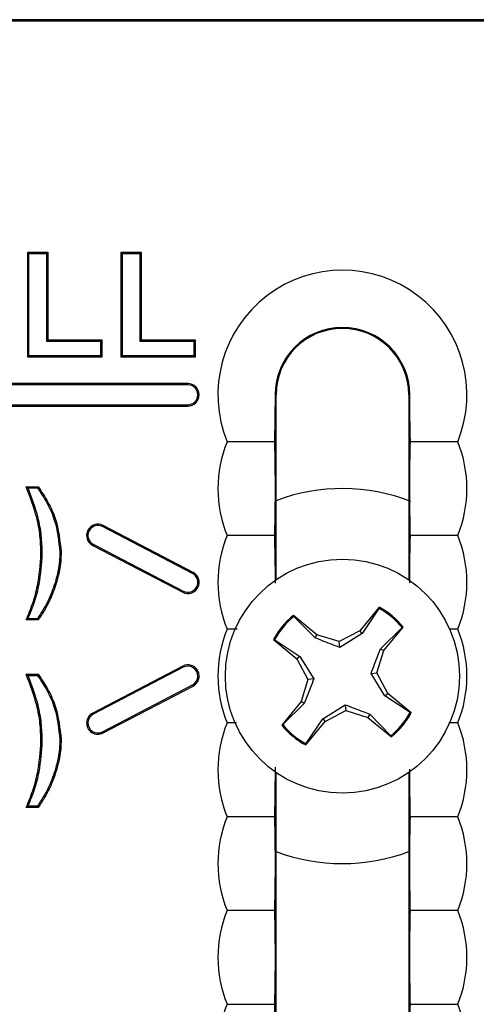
# Model space of a CAD drawing. Header units: inches. Extents: x 0.3 to 33.8, y 0.2 to 21.7.
# Tile 26 of 192: x 12.9185 to 12.9794, y 6.4267 to 6.5579. Entities that reach past the tile are written whole.
import ezdxf

# ---------------------------------------------------------------- set-up
doc = ezdxf.new("R2010")
doc.units = ezdxf.units.IN
doc.header["$MEASUREMENT"] = 0

msp = doc.modelspace()

# ---------------------------------------------------------------- linework, layer by layer
at = {"color": 7, "linetype": 'Continuous', "lineweight": 25}
for p, q in [((13.11156499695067, 6.557917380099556), (12.81156499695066, 6.557917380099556)), ((13.11156499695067, 6.557917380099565), (12.81156499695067, 6.557917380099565)), ((13.11156499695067, 6.557699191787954), (12.81156499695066, 6.557699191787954)), ((12.91960602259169, 6.526917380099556), (12.922298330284, 6.526917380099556)), ((12.91978099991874, 6.526742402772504), (12.91960602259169, 6.526917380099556)), ((12.91960602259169, 6.512917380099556), (12.91960602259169, 6.526917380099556)), ((12.91978099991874, 6.526742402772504), (12.92212335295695, 6.526742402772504)), ((12.91978099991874, 6.513092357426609), (12.91978099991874, 6.526742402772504)), ((12.92212335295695, 6.526742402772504), (12.922298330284, 6.526917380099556)), ((12.92212335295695, 6.526742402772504), (12.92212335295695, 6.515075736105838)), ((12.922298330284, 6.526917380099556), (12.922298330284, 6.51525071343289)), ((12.93222971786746, 6.526742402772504), (12.93205474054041, 6.526917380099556)), ((12.93205474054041, 6.512917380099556), (12.93205474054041, 6.526917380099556)), ((12.93205474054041, 6.526917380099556), (12.93474704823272, 6.526917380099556)), ((12.93222971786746, 6.526742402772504), (12.93457207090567, 6.526742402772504)), ((12.93222971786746, 6.513092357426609), (12.93222971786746, 6.526742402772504)), ((12.93457207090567, 6.526742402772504), (12.93474704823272, 6.526917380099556)), ((12.93457207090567, 6.526742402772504), (12.93457207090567, 6.515075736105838)), ((12.93474704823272, 6.526917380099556), (12.93474704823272, 6.51525071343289)), ((12.92212335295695, 6.515075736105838), (12.922298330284, 6.51525071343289)), ((12.922298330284, 6.51525071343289), (12.92947781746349, 6.51525071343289)), ((12.92930284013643, 6.515075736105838), (12.92947781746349, 6.51525071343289)), ((12.92947781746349, 6.51525071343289), (12.92947781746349, 6.512917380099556)), ((12.93457207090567, 6.515075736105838), (12.93474704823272, 6.51525071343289)), ((12.93474704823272, 6.51525071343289), (12.9419265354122, 6.51525071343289)), ((12.94175155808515, 6.515075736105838), (12.9419265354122, 6.51525071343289)), ((12.9419265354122, 6.51525071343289), (12.9419265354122, 6.512917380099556)), ((12.92212335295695, 6.515075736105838), (12.92930284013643, 6.515075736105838)), ((12.92930284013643, 6.515075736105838), (12.92930284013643, 6.513092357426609)), ((12.93457207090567, 6.515075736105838), (12.94175155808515, 6.515075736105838)), ((12.94175155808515, 6.515075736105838), (12.94175155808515, 6.513092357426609)), ((12.91978099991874, 6.513092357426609), (12.91960602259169, 6.512917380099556)), ((12.92947781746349, 6.512917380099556), (12.91960602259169, 6.512917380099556)), ((12.92930284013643, 6.513092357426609), (12.91978099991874, 6.513092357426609)), ((12.92930284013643, 6.513092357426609), (12.92947781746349, 6.512917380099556)), ((12.93222971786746, 6.513092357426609), (12.93205474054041, 6.512917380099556)), ((12.9419265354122, 6.512917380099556), (12.93205474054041, 6.512917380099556)), ((12.94175155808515, 6.513092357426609), (12.93222971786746, 6.513092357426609)), ((12.94175155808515, 6.513092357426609), (12.9419265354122, 6.512917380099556)), ((12.94096499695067, 6.509417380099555), (12.84396499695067, 6.509417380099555)), ((12.94096499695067, 6.509242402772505), (12.84396499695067, 6.509242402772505)), ((12.94096499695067, 6.509242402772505), (12.94096499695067, 6.509417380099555)), ((12.95258457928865, 6.507917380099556), (12.95271499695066, 6.507917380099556)), ((12.95271499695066, 6.483264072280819), (12.95271499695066, 6.507917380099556)), ((12.97041499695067, 6.507917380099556), (12.97041499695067, 6.483264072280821)), ((12.97054541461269, 6.507917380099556), (12.97041499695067, 6.507917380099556)), ((12.84396499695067, 6.506592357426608), (12.94096499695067, 6.506592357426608)), ((12.84396499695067, 6.506417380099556), (12.94096499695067, 6.506417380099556)), ((12.94096499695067, 6.506592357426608), (12.94096499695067, 6.506417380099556)), ((12.97694347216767, 6.501667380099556), (12.97062687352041, 6.501667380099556)), ((12.91940089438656, 6.495667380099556), (12.92101627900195, 6.495667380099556)), ((12.91965909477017, 6.495492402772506), (12.92092619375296, 6.495492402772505)), ((12.92957707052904, 6.490342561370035), (12.92965789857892, 6.490497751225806)), ((12.94157707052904, 6.484092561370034), (12.92957707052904, 6.490342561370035)), ((12.94165789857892, 6.484247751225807), (12.92965789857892, 6.490497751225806)), ((12.97694347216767, 6.489167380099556), (12.97062687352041, 6.489167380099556)), ((12.92835292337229, 6.487992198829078), (12.92827209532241, 6.487837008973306)), ((12.92827209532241, 6.487837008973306), (12.94027209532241, 6.481587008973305)), ((12.92835292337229, 6.487992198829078), (12.94035292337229, 6.481742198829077)), ((12.92155024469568, 6.486737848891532), (12.92137525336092, 6.486737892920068)), ((12.92389257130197, 6.48693210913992), (12.92406756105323, 6.486931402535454)), ((12.94157707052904, 6.484092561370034), (12.94165789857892, 6.484247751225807)), ((12.92325764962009, 6.482839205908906), (12.92342533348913, 6.482789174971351)), ((12.94035292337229, 6.481742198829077), (12.94027209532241, 6.481587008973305)), ((12.95816039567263, 6.475928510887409), (12.95503442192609, 6.478511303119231)), ((12.95509511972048, 6.478361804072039), (12.95503442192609, 6.478511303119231)), ((12.96645195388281, 6.479597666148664), (12.96386916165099, 6.476471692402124)), ((12.96642053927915, 6.479439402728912), (12.96417767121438, 6.476093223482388)), ((12.96642053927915, 6.479439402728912), (12.96645195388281, 6.479597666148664)), ((12.92101627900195, 6.477898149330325), (12.91940089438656, 6.477898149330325)), ((12.92092366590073, 6.478073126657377), (12.91966325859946, 6.478073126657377)), ((12.95792879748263, 6.475498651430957), (12.95509511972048, 6.478361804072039)), ((12.94752316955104, 6.476667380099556), (12.94618652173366, 6.476667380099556)), ((12.95792879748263, 6.475498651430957), (12.95816039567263, 6.475928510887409)), ((12.96112727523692, 6.47501777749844), (12.95816039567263, 6.475928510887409)), ((12.96386916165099, 6.476471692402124), (12.96112727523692, 6.47501777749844)), ((12.96417767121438, 6.476093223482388), (12.96120121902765, 6.474240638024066)), ((12.96417767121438, 6.476093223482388), (12.96386916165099, 6.476471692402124)), ((12.96664626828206, 6.474053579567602), (12.96950942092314, 6.476887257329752)), ((12.96707612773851, 6.473821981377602), (12.96965891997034, 6.476947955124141)), ((12.96950942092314, 6.476887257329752), (12.96965891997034, 6.476947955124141)), ((12.97694347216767, 6.476667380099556), (12.97584689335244, 6.476667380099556)), ((12.95238471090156, 6.475304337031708), (12.9555106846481, 6.472721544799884)), ((12.95254297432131, 6.475272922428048), (12.95238471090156, 6.475304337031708)), ((12.95254297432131, 6.475272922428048), (12.95588915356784, 6.473030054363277)), ((12.96120121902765, 6.474240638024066), (12.96112727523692, 6.47501777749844)), ((12.96616539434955, 6.470855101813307), (12.96707612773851, 6.473821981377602)), ((12.96664626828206, 6.474053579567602), (12.96707612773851, 6.473821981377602)), ((12.95588915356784, 6.473030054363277), (12.9555106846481, 6.472721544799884)), ((12.9555106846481, 6.472721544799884), (12.95696459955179, 6.469979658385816)), ((12.95588915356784, 6.473030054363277), (12.95774173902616, 6.470053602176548)), ((12.91940089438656, 6.470667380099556), (12.92101627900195, 6.470667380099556)), ((12.94027209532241, 6.471747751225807), (12.92827209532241, 6.465497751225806)), ((12.94035292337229, 6.471592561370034), (12.92835292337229, 6.465342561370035)), ((12.94035292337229, 6.471592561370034), (12.94027209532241, 6.471747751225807)), ((12.96538825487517, 6.470781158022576), (12.96616539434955, 6.470855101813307)), ((12.96724084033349, 6.467804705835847), (12.96538825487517, 6.470781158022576)), ((12.96761930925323, 6.468113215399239), (12.96616539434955, 6.470855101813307)), ((12.91965909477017, 6.470492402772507), (12.92092619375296, 6.470492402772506)), ((12.95696459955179, 6.469979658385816), (12.95605386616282, 6.467012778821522)), ((12.95774173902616, 6.470053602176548), (12.95696459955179, 6.469979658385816)), ((12.92957707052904, 6.462992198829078), (12.94157707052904, 6.469242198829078)), ((12.92965789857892, 6.462837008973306), (12.94165789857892, 6.469087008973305)), ((12.94157707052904, 6.469242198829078), (12.94165789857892, 6.469087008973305)), ((12.96724084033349, 6.467804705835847), (12.96761930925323, 6.468113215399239)), ((12.97074528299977, 6.465530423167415), (12.96761930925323, 6.468113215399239)), ((12.95605386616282, 6.467012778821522), (12.953471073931, 6.463886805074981)), ((12.95648372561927, 6.466781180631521), (12.95362057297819, 6.463947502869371)), ((12.95648372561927, 6.466781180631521), (12.95605386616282, 6.467012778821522)), ((12.97058701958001, 6.465561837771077), (12.96724084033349, 6.467804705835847)), ((12.92835292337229, 6.465342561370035), (12.92827209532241, 6.465497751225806)), ((12.95895232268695, 6.464741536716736), (12.96192877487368, 6.466594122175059)), ((12.95926083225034, 6.464363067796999), (12.96200271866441, 6.465816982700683)), ((12.96192877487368, 6.466594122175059), (12.96200271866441, 6.465816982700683)), ((12.96200271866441, 6.465816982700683), (12.96496959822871, 6.464906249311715)), ((12.97058701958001, 6.465561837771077), (12.97074528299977, 6.465530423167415)), ((12.94745306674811, 6.464167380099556), (12.94618652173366, 6.464167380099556)), ((12.95667804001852, 6.46123709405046), (12.95926083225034, 6.464363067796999)), ((12.95670945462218, 6.461395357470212), (12.95895232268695, 6.464741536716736)), ((12.95895232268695, 6.464741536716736), (12.95926083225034, 6.464363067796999)), ((12.96520119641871, 6.465336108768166), (12.96496959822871, 6.464906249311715)), ((12.96496959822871, 6.464906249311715), (12.96809557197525, 6.462323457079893)), ((12.96520119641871, 6.465336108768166), (12.96803487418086, 6.462472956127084)), ((12.97694347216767, 6.464167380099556), (12.97576532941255, 6.464167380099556)), ((12.92957707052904, 6.462992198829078), (12.92965789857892, 6.462837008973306)), ((12.95362057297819, 6.463947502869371), (12.953471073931, 6.463886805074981)), ((12.92155024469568, 6.461737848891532), (12.92137525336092, 6.461737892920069)), ((12.92389257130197, 6.461932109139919), (12.92406756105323, 6.461931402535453)), ((12.96803487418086, 6.462472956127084), (12.96809557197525, 6.462323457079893)), ((12.95670945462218, 6.461395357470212), (12.95667804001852, 6.46123709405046)), ((12.92325764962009, 6.457839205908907), (12.92342533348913, 6.457789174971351)), ((12.95271499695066, 6.357917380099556), (12.95271499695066, 6.457570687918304)), ((12.97041499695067, 6.457570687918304), (12.97041499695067, 6.357917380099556)), ((12.92101627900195, 6.452898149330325), (12.91940089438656, 6.452898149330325)), ((12.92092366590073, 6.453073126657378), (12.91966325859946, 6.453073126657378)), ((12.97694347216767, 6.451667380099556), (12.97062687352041, 6.451667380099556)), ((12.97694347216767, 6.439167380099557), (12.97062687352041, 6.439167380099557)), ((12.94618652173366, 6.426667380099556), (12.95250312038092, 6.426667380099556))]:
    msp.add_line(p, q, dxfattribs=at)
at = {"color": 7, "linetype": 'Continuous', "lineweight": 25, "flags": 128}
for points in [[(12.91965909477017, 6.495492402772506), (12.91953005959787, 6.495579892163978), (12.91940089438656, 6.495667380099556)], [(12.92092619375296, 6.495492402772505), (12.92097126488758, 6.495579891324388), (12.92101627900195, 6.495667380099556)], [(12.91966325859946, 6.478073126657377), (12.91953210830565, 6.477985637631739), (12.91940089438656, 6.477898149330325)], [(12.92092366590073, 6.478073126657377), (12.92096999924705, 6.477985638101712), (12.92101627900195, 6.477898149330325)], [(12.91965909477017, 6.470492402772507), (12.91953005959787, 6.47057989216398), (12.91940089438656, 6.470667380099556)], [(12.92092619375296, 6.470492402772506), (12.92097126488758, 6.470579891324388), (12.92101627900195, 6.470667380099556)], [(12.91966325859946, 6.453073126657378), (12.91953210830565, 6.452985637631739), (12.91940089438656, 6.452898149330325)], [(12.92092366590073, 6.453073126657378), (12.92096999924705, 6.452985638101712), (12.92101627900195, 6.452898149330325)]]:
    msp.add_lwpolyline(points, dxfattribs=at)
at = {"color": 7, "linetype": 'Continuous', "lineweight": 25}
msp.add_circle((12.96156499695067, 6.470417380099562), 0.01559999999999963, dxfattribs=at)
for centre, radius, start, end in [((12.96156499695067, 6.507917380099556), 0.01660000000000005, 337.8825750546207, 202.1174249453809), ((12.96156499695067, 6.507917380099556), 0.008980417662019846, 0, 180), ((12.96156499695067, 6.507917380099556), 0.00885000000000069, 0, 180), ((12.96156499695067, 6.507917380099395), 0.008850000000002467, 0, 180), ((12.94096499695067, 6.507917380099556), 0.001500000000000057, 270.0000000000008, 90), ((12.94096499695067, 6.507917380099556), 0.001325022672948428, 270.0000000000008, 90), ((12.96156499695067, 6.495417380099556), 0.01660000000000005, 157.8825750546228, 202.1174249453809), ((12.96156499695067, 6.495417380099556), 0.01660000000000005, 337.8825750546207, 22.11742494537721), ((12.96156499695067, 6.470417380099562), 0.02500000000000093, 68.58971428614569, 110.7321691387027), ((12.92896499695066, 6.489167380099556), 0.001500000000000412, 62.48799737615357, 242.4879973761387), ((12.92896499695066, 6.489167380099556), 0.001325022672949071, 62.48799737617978, 242.4879973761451), ((12.96156499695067, 6.482917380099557), 0.01660000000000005, 157.8825750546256, 202.1174249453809), ((12.96156499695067, 6.482917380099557), 0.01660000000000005, 337.8825750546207, 22.11742494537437), ((12.94096499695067, 6.482917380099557), 0.0015000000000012, 242.4879973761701, 62.48799737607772), ((12.94096499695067, 6.482917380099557), 0.001325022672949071, 242.4879973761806, 62.48799737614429), ((12.96156499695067, 6.470417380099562), 0.01039999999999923, 128.898295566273, 151.9722136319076), ((12.96156499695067, 6.470417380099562), 0.0102456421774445, 39.15910393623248, 61.71140526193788), ((12.96156499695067, 6.470417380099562), 0.0104000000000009, 38.89829556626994, 61.97221363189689), ((12.96156499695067, 6.470417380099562), 0.01024564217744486, 129.1591039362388, 151.7114052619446), ((12.96156499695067, 6.470417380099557), 0.01660000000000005, 157.8825750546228, 202.1174249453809), ((12.96156499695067, 6.470417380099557), 0.01660000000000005, 337.8825750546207, 22.11742494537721), ((12.94096499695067, 6.470417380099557), 0.00150000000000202, 297.5120026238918, 117.5120026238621), ((12.94096499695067, 6.470417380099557), 0.001325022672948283, 297.5120026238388, 117.5120026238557), ((12.92896499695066, 6.464167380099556), 0.001499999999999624, 117.5120026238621, 297.5120026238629), ((12.96156499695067, 6.470417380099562), 0.01024564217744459, 309.1591039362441, 331.7114052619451), ((12.96156499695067, 6.470417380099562), 0.01040000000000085, 308.8982955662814, 331.9722136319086), ((12.92896499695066, 6.464167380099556), 0.001325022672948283, 117.512002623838, 297.5120026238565), ((12.96156499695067, 6.457917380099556), 0.01660000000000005, 157.8825750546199, 202.117424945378), ((12.96156499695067, 6.457917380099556), 0.01660000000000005, 337.8825750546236, 22.11742494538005), ((12.96156499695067, 6.470417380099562), 0.01040000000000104, 218.8982955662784, 241.9722136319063), ((12.96156499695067, 6.470417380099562), 0.01024564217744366, 219.1591039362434, 241.7114052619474), ((12.96156499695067, 6.445417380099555), 0.01660000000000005, 157.8825750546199, 202.1174249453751), ((12.96156499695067, 6.445417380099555), 0.01660000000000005, 337.8825750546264, 22.11742494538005), ((12.96156499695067, 6.470417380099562), 0.02500000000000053, 249.2678308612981, 290.7321691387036), ((12.96156499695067, 6.432917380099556), 0.01660000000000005, 157.8825750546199, 202.117424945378), ((12.96156499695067, 6.432917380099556), 0.01660000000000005, 337.8825750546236, 22.11742494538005), ((12.96156499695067, 6.420417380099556), 0.01660000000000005, 157.8825750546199, 202.117424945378), ((12.96156499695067, 6.420417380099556), 0.01660000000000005, 337.8825750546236, 22.11742494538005)]:
    msp.add_arc(centre, radius, start, end, dxfattribs=at)
for points, knots in [([(12.95258457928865, 6.507917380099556), (12.9525809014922, 6.506995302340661), (12.95257188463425, 6.504734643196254), (12.95252869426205, 6.502808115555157), (12.95250312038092, 6.501667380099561)], [0, 0, 0, 0, 0.4078800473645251, 1, 1, 1, 1]), ([(12.97062687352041, 6.501667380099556), (12.97060881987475, 6.502488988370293), (12.97057201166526, 6.504164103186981), (12.97054728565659, 6.506362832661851), (12.97054574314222, 6.507644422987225), (12.97054541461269, 6.507917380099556)], [0, 0, 0, 0, 0.4310434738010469, 0.8788218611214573, 1, 1, 1, 1]), ([(12.95250312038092, 6.501667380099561), (12.95084555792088, 6.501667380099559), (12.94870725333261, 6.501667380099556), (12.94664921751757, 6.501667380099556), (12.94618652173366, 6.501667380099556)], [0, 0, 0, 0, 0.7751760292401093, 1, 1, 1, 1]), ([(12.95250312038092, 6.501667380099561), (12.9525241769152, 6.50070295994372), (12.95256264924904, 6.498940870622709), (12.9525903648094, 6.495964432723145), (12.95257572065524, 6.492678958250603), (12.95253435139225, 6.490506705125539), (12.95250558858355, 6.489273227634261), (12.95250312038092, 6.489167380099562)], [0, 0, 0, 0, 0.2519807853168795, 0.4603933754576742, 0.670142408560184, 0.9716941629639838, 1, 1, 1, 1]), ([(12.97062687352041, 6.489167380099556), (12.97060660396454, 6.49009390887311), (12.97056877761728, 6.49182296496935), (12.97053987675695, 6.494757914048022), (12.97055291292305, 6.498038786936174), (12.97059412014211, 6.500256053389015), (12.97062334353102, 6.50151527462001), (12.97062687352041, 6.501667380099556)], [0, 0, 0, 0, 0.2423631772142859, 0.4522898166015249, 0.6637081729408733, 0.959378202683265, 1, 1, 1, 1]), ([(12.92137525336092, 6.486737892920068), (12.92135167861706, 6.487542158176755), (12.92130450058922, 6.489151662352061), (12.92074038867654, 6.492183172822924), (12.91992592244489, 6.494301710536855), (12.91940089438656, 6.495667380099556)], [0, 0, 0, 0, 0.2619609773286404, 0.5242390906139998, 1, 1, 1, 1]), ([(12.92101627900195, 6.495667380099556), (12.921463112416, 6.494998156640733), (12.92235726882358, 6.493658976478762), (12.92366209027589, 6.490783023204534), (12.92390734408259, 6.488453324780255), (12.92406756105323, 6.486931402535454)], [0, 0, 0, 0, 0.2572513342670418, 0.5147845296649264, 1, 1, 1, 1]), ([(12.92155024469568, 6.486737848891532), (12.92152674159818, 6.48754205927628), (12.92147970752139, 6.489151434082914), (12.92093449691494, 6.492121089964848), (12.92015412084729, 6.494183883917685), (12.91965909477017, 6.495492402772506)], [0, 0, 0, 0, 0.2675193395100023, 0.5353560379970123, 1, 1, 1, 1]), ([(12.92092619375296, 6.495492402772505), (12.92136971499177, 6.494820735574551), (12.92225716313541, 6.493476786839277), (12.92351277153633, 6.490650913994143), (12.92374391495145, 6.488387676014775), (12.92389257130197, 6.48693210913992)], [0, 0, 0, 0, 0.262829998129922, 0.5259003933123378, 1, 1, 1, 1]), ([(12.95250312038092, 6.489167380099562), (12.95084555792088, 6.489167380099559), (12.94870725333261, 6.489167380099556), (12.94664921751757, 6.489167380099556), (12.94618652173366, 6.489167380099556)], [0, 0, 0, 0, 0.7751760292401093, 1, 1, 1, 1]), ([(12.95250312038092, 6.489167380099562), (12.95252345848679, 6.488204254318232), (12.95256061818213, 6.486444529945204), (12.95258823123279, 6.48416725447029), (12.95258238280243, 6.483013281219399), (12.95258125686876, 6.48279111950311)], [0, 0, 0, 0, 0.4939996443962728, 0.902585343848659, 1, 1, 1, 1]), ([(12.97054840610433, 6.482836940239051), (12.97054952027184, 6.483603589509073), (12.9705525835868, 6.485711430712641), (12.9705942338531, 6.487756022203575), (12.9706233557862, 6.489015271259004), (12.97062687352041, 6.489167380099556)], [0, 0, 0, 0, 0.3344737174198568, 0.9196088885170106, 0.9999999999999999, 0.9999999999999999, 0.9999999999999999, 0.9999999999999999]), ([(12.91940089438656, 6.477898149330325), (12.91971108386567, 6.478639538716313), (12.92033217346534, 6.480124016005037), (12.92112677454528, 6.483071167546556), (12.921278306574, 6.48530727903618), (12.92137525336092, 6.486737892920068)], [0, 0, 0, 0, 0.2643808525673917, 0.5293673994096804, 1, 1, 1, 1]), ([(12.91966325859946, 6.478073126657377), (12.91996911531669, 6.478816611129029), (12.92058142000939, 6.480305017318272), (12.92131787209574, 6.483200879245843), (12.92146050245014, 6.485371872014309), (12.92155024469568, 6.486737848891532)], [0, 0, 0, 0, 0.270120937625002, 0.5407640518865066, 1, 1, 1, 1]), ([(12.92389257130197, 6.48693210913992), (12.92388051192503, 6.486530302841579), (12.92385638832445, 6.485726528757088), (12.92365509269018, 6.484352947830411), (12.92340530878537, 6.483401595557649), (12.92325764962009, 6.482839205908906)], [0, 0, 0, 0, 0.2901196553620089, 0.5803559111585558, 1, 1, 1, 1]), ([(12.92406756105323, 6.486931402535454), (12.92405565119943, 6.486529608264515), (12.92403182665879, 6.485725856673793), (12.92383077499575, 6.484335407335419), (12.92357705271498, 6.48336778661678), (12.92342533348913, 6.482789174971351)], [0, 0, 0, 0, 0.2866636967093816, 0.5734437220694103, 1, 1, 1, 1]), ([(12.92325764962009, 6.482839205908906), (12.9229677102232, 6.482008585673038), (12.92238060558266, 6.480326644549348), (12.92141328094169, 6.478830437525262), (12.92092366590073, 6.478073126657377)], [0, 0, 0, 0, 0.49384620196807, 1, 1, 1, 1]), ([(12.92342533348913, 6.482789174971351), (12.92316060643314, 6.482027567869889), (12.92272882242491, 6.48078534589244), (12.92186102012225, 6.479174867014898), (12.92129851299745, 6.478324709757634), (12.92101627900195, 6.477898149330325)], [0, 0, 0, 0, 0.4412046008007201, 0.7196283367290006, 1, 1, 1, 1]), ([(12.96120121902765, 6.474240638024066), (12.96037906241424, 6.474546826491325), (12.95921379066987, 6.4749807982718), (12.95822109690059, 6.475380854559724), (12.95792879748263, 6.475498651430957)], [0, 0, 0, 0, 0.7055492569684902, 1, 1, 1, 1]), ([(12.96538825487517, 6.470781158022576), (12.96569444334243, 6.471603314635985), (12.9661284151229, 6.472768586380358), (12.96652847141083, 6.473761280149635), (12.96664626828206, 6.474053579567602)], [0, 0, 0, 0, 0.7055492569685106, 1, 1, 1, 1]), ([(12.92137525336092, 6.461737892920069), (12.92135167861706, 6.462542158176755), (12.92130450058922, 6.464151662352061), (12.92074038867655, 6.467183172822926), (12.91992592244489, 6.469301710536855), (12.91940089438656, 6.470667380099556)], [0, 0, 0, 0, 0.2619609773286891, 0.5242390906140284, 1, 1, 1, 1]), ([(12.92101627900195, 6.470667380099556), (12.921463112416, 6.469998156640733), (12.92235726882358, 6.468658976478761), (12.92366209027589, 6.465783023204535), (12.92390734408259, 6.463453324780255), (12.92406756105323, 6.461931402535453)], [0, 0, 0, 0, 0.2572513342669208, 0.5147845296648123, 1, 1, 1, 1]), ([(12.92155024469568, 6.461737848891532), (12.92152674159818, 6.46254205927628), (12.92147970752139, 6.464151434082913), (12.92093449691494, 6.467121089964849), (12.92015412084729, 6.469183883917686), (12.91965909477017, 6.470492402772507)], [0, 0, 0, 0, 0.2675193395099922, 0.5353560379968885, 1, 1, 1, 1]), ([(12.92092619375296, 6.470492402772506), (12.92136971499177, 6.469820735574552), (12.92225716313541, 6.468476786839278), (12.92351277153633, 6.465650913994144), (12.92374391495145, 6.463387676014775), (12.92389257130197, 6.461932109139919)], [0, 0, 0, 0, 0.2628299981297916, 0.5259003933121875, 1, 1, 1, 1]), ([(12.95774173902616, 6.470053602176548), (12.9574355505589, 6.469231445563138), (12.95700157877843, 6.468066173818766), (12.9566015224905, 6.467073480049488), (12.95648372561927, 6.466781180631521)], [0, 0, 0, 0, 0.7055492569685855, 1, 1, 1, 1]), ([(12.96192877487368, 6.466594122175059), (12.96275093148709, 6.466287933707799), (12.96391620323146, 6.465853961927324), (12.96490889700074, 6.465453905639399), (12.96520119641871, 6.465336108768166)], [0, 0, 0, 0, 0.7055492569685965, 1, 1, 1, 1]), ([(12.91940089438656, 6.452898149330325), (12.91971108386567, 6.453639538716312), (12.92033217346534, 6.455124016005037), (12.92112677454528, 6.458071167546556), (12.921278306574, 6.460307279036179), (12.92137525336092, 6.461737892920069)], [0, 0, 0, 0, 0.2643808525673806, 0.5293673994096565, 1, 1, 1, 1]), ([(12.91966325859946, 6.453073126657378), (12.91996911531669, 6.45381661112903), (12.92058142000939, 6.455305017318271), (12.92131787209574, 6.458200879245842), (12.92146050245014, 6.460371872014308), (12.92155024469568, 6.461737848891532)], [0, 0, 0, 0, 0.2701209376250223, 0.5407640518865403, 1, 1, 1, 1]), ([(12.92389257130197, 6.461932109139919), (12.92388051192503, 6.46153030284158), (12.92385638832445, 6.460726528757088), (12.92365509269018, 6.459352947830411), (12.92340530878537, 6.45840159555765), (12.92325764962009, 6.457839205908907)], [0, 0, 0, 0, 0.2901196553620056, 0.5803559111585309, 1, 1, 1, 1]), ([(12.92406756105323, 6.461931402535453), (12.92405565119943, 6.461529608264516), (12.92403182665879, 6.460725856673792), (12.92383077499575, 6.45933540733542), (12.92357705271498, 6.458367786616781), (12.92342533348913, 6.457789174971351)], [0, 0, 0, 0, 0.2866636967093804, 0.5734437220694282, 1, 1, 1, 1]), ([(12.92325764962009, 6.457839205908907), (12.9229677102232, 6.457008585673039), (12.92238060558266, 6.455326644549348), (12.92141328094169, 6.453830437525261), (12.92092366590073, 6.453073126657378)], [0, 0, 0, 0, 0.4938462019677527, 1, 1, 1, 1]), ([(12.92342533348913, 6.457789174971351), (12.92316060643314, 6.457027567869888), (12.92272882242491, 6.45578534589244), (12.92186102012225, 6.454174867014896), (12.92129851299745, 6.453324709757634), (12.92101627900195, 6.452898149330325)], [0, 0, 0, 0, 0.4412046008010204, 0.7196283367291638, 1, 1, 1, 1]), ([(12.95258315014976, 6.458268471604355), (12.95258159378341, 6.457380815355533), (12.95257763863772, 6.455125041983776), (12.95253428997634, 6.453006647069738), (12.95250558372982, 6.45177322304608), (12.95250312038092, 6.451667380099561)], [0, 0, 0, 0, 0.3723086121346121, 0.9461363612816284, 1, 1, 1, 1]), ([(12.97062687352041, 6.451667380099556), (12.97060725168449, 6.452592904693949), (12.97057063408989, 6.454320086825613), (12.97054221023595, 6.45658094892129), (12.97054787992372, 6.457775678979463), (12.97054908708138, 6.45803005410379)], [0, 0, 0, 0, 0.4760835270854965, 0.8884506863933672, 1, 1, 1, 1]), ([(12.95250312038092, 6.451667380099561), (12.95084555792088, 6.451667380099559), (12.94870725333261, 6.451667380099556), (12.94664921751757, 6.451667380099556), (12.94618652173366, 6.451667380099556)], [0, 0, 0, 0, 0.7751760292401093, 1, 1, 1, 1]), ([(12.95250312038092, 6.451667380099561), (12.9525241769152, 6.450702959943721), (12.95256264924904, 6.448940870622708), (12.9525903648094, 6.445964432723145), (12.95257572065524, 6.442678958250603), (12.95253435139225, 6.440506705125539), (12.95250558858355, 6.439273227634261), (12.95250312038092, 6.439167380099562)], [0, 0, 0, 0, 0.251980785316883, 0.4603933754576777, 0.6701424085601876, 0.9716941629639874, 1, 1, 1, 1]), ([(12.97062687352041, 6.439167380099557), (12.97060660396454, 6.44009390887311), (12.97056877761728, 6.44182296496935), (12.97053987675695, 6.444757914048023), (12.97055291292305, 6.448038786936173), (12.97059412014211, 6.450256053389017), (12.97062334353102, 6.45151527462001), (12.97062687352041, 6.451667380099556)], [0, 0, 0, 0, 0.242363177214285, 0.4522898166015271, 0.6637081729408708, 0.9593782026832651, 1, 1, 1, 1]), ([(12.95250312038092, 6.439167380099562), (12.95084555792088, 6.439167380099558), (12.94870725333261, 6.439167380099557), (12.94664921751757, 6.439167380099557), (12.94618652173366, 6.439167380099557)], [0, 0, 0, 0, 0.7751760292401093, 1, 1, 1, 1]), ([(12.95250312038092, 6.439167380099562), (12.9525241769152, 6.43820295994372), (12.95256264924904, 6.436440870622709), (12.9525903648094, 6.433464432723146), (12.95257572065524, 6.430178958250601), (12.95253435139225, 6.428006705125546), (12.95250558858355, 6.426773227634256), (12.95250312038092, 6.426667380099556)], [0, 0, 0, 0, 0.2519807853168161, 0.4603933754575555, 0.6701424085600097, 0.9716941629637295, 0.9999999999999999, 0.9999999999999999, 0.9999999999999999, 0.9999999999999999]), ([(12.97062687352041, 6.426667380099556), (12.97060581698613, 6.427631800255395), (12.97056734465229, 6.429393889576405), (12.97053962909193, 6.432370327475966), (12.97055427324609, 6.435655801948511), (12.97059564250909, 6.437828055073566), (12.97062440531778, 6.439061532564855), (12.97062687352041, 6.439167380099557)], [0, 0, 0, 0, 0.2519807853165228, 0.4603933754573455, 0.6701424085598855, 0.9716941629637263, 1, 1, 1, 1]), ([(12.95250312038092, 6.426667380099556), (12.95252338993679, 6.425740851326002), (12.95256121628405, 6.424011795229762), (12.95259011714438, 6.42107684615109), (12.95257708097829, 6.417795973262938), (12.95253587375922, 6.415578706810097), (12.95250665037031, 6.414319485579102), (12.95250312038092, 6.414167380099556)], [0, 0, 0, 0, 0.242363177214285, 0.4522898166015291, 0.6637081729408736, 0.9593782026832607, 1, 1, 1, 1]), ([(12.97062687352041, 6.414167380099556), (12.97060581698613, 6.415131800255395), (12.97056734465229, 6.416893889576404), (12.97053962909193, 6.419870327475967), (12.97055427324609, 6.423155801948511), (12.97059564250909, 6.425328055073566), (12.97062440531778, 6.426561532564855), (12.97062687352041, 6.426667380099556)], [0, 0, 0, 0, 0.251980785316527, 0.4603933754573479, 0.670142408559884, 0.9716941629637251, 1, 1, 1, 1]), ([(12.97062687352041, 6.426667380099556), (12.97228443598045, 6.426667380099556), (12.97442274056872, 6.426667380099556), (12.97648077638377, 6.426667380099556), (12.97694347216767, 6.426667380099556)], [0, 0, 0, 0, 0.7751760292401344, 0.9999999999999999, 0.9999999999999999, 0.9999999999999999, 0.9999999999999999])]:
    msp.add_open_spline(points, degree=3, knots=knots, dxfattribs=at)

doc.saveas('drawing.dxf')
